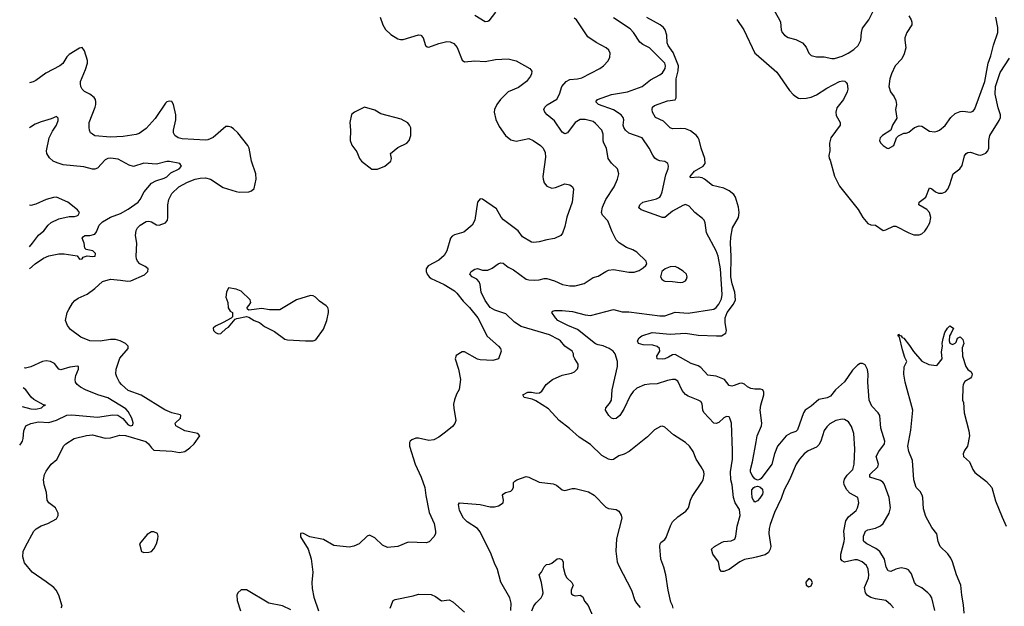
# Model space of a CAD drawing. Header units: inches. Extents: x 2134017 to 2292458, y 756222 to 916513.
# Tile 68 of 256: x 2134264 to 2141934, y 832864 to 837430. Entities that reach past the tile are written whole.
import ezdxf

# ---------------------------------------------------------------- set-up
doc = ezdxf.new("R2010")
doc.units = ezdxf.units.IN
doc.header["$MEASUREMENT"] = 0
doc.layers.add('C1833', color=7, linetype='Continuous')
doc.layers.add('C1843', color=7, linetype='Continuous')

msp = doc.modelspace()

# ---------------------------------------------------------------- linework, layer by layer
at = {"layer": 'C1833', "color": 5}
for points, elevation in [([(2137970, 837489.6), (2137917.8, 837422.2), (2137910, 837415.6), (2137890, 837414.7), (2137810, 837462.3)], 460), ([(2137072.2, 837450), (2137093.6, 837390), (2137114.2, 837354.2), (2137154.8, 837314.8), (2137210, 837282), (2137230, 837276.1), (2137250, 837276.8), (2137370, 837311.2), (2137389.6, 837309.6), (2137407.3, 837290), (2137425.1, 837230), (2137438.3, 837218.3), (2137450, 837215.8), (2137530, 837244.6), (2137590, 837259.3), (2137617.4, 837257.4), (2137645.2, 837245.2), (2137672.9, 837212.9), (2137710, 837115.1), (2137730, 837101.6), (2137809, 837111), (2137890, 837104.8), (2137970, 837119.7), (2138070, 837124.7), (2138130, 837109.6), (2138237.2, 837050), (2138252.3, 837030), (2138252, 837010), (2138243.7, 836990), (2138212, 836950), (2138150, 836901.7), (2138069.4, 836870), (2138010, 836808.2), (2137981.6, 836770), (2137961.6, 836730), (2137959.6, 836710), (2137972.9, 836652.9), (2137998.6, 836598.6), (2138048.5, 836528.5), (2138090, 836494), (2138130, 836483.6), (2138230, 836505.6), (2138263.7, 836490), (2138322, 836450), (2138342, 836430), (2138356.8, 836396.8), (2138360.7, 836360.7), (2138339.2, 836210), (2138340.4, 836190), (2138350, 836160.9), (2138370, 836135.6), (2138410, 836119.7), (2138437.2, 836122.8), (2138510, 836152), (2138550, 836145.2), (2138569.5, 836129.5), (2138578, 836110), (2138567.3, 836010), (2138525.9, 835894.1), (2138510, 835821), (2138491, 835769), (2138478, 835750), (2138430, 835726), (2138370, 835716.4), (2138310, 835700.4), (2138270, 835696.4), (2138250, 835699.3), (2138180.2, 835740.2), (2138146, 835786), (2138031.9, 835871.9), (2138013.8, 835893.8), (2137977.6, 835957.6), (2137870, 836034), (2137850, 836034.8), (2137829.6, 836010.4), (2137809.7, 835870), (2137788.8, 835831.2), (2137724.8, 835775.2), (2137650, 835756), (2137633.9, 835746.1), (2137620.5, 835730), (2137592.3, 835630), (2137570, 835594), (2137530, 835557.7), (2137445.8, 835514.2), (2137428.9, 835491.1), (2137429.8, 835470), (2137438.7, 835450), (2137452.6, 835430), (2137470, 835415.6), (2137570, 835368.4), (2137650, 835319.8), (2137670, 835302), (2137718.8, 835238.8), (2137767.6, 835190), (2137832.7, 835110), (2137906.5, 834966.5), (2137994.5, 834890), (2138009.3, 834870), (2138014, 834850), (2137994, 834790), (2137950, 834778), (2137850, 834781.7), (2137830, 834787.4), (2137730, 834846), (2137710, 834846), (2137664.4, 834815.6), (2137656.2, 834790), (2137681.3, 834710), (2137698, 834630), (2137687, 834553), (2137665.3, 834514.7), (2137649.8, 834470.2), (2137643.6, 834436.4), (2137644.9, 834404.9), (2137659.7, 834330), (2137660.5, 834310), (2137653.3, 834286.7), (2137635.6, 834264.4), (2137581.3, 834218.7), (2137530, 834180.5), (2137490, 834160.5), (2137450, 834154.9), (2137370, 834173.7), (2137350, 834173.7), (2137318.7, 834161.3), (2137305.2, 834150), (2137300.7, 834139.3), (2137300.5, 834110), (2137344, 833970), (2137390.7, 833870), (2137419.3, 833790), (2137426.4, 833726.4), (2137454.2, 833594.2), (2137493, 833510), (2137503.7, 833450), (2137502.7, 833430), (2137491.5, 833408.5), (2137452.7, 833367.3), (2137430, 833359.3), (2137290, 833363.1), (2137210, 833330.6), (2137130, 833322), (2137090, 833339.1), (2137030, 833397.3), (2136990, 833418.8), (2136970, 833410.8), (2136908.3, 833351.7), (2136866.7, 833333.3), (2136830, 833325.3), (2136710, 833338.5), (2136630, 833383.2), (2136524.5, 833404.5), (2136470, 833432.4), (2136450, 833430.8), (2136450, 833405.2), (2136510, 833309.2), (2136534.9, 833234.9), (2136546.4, 833130), (2136539.8, 833050), (2136543, 833003), (2136555.9, 832935.9), (2136592.7, 832830)], 480), ([(2139353.2, 832850), (2139349, 832870), (2139335.5, 832895.5), (2139315.6, 832990), (2139298.4, 833110), (2139281.6, 833170), (2139257.6, 833230), (2139249.7, 833330.3), (2139252.3, 833350), (2139258.9, 833361.1), (2139290, 833383.8), (2139299.6, 833400.4), (2139333.3, 833490), (2139350, 833521.3), (2139390, 833560.3), (2139454, 833606), (2139473.6, 833630), (2139489.7, 833690.4), (2139502, 833718), (2139578.4, 833830), (2139587.3, 833850), (2139594.7, 833890), (2139592.7, 833912.7), (2139573.6, 833950), (2139533, 834010), (2139510, 834069.2), (2139481.6, 834110), (2139450, 834139.6), (2139358, 834198), (2139290, 834259.3), (2139270, 834265.2), (2139256, 834264), (2139210, 834237.2), (2139155.2, 834184.7), (2139011.3, 834070), (2138972, 834048), (2138930, 834036.2), (2138890, 834008), (2138870, 834003.5), (2138850, 834008.7), (2138798.9, 834038.9), (2138710, 834124.7), (2138621.8, 834181.8), (2138547.4, 834247.4), (2138467.3, 834310), (2138382.4, 834402.4), (2138283.6, 834463.6), (2138255.8, 834475.8), (2138194, 834490), (2138184, 834510), (2138222, 834530), (2138250, 834531.8), (2138290, 834524.2), (2138313.7, 834526.3), (2138330, 834538.4), (2138364.2, 834590), (2138413, 834630), (2138490, 834663.8), (2138561.1, 834678.9), (2138586.6, 834690), (2138608.3, 834711.7), (2138614.7, 834730), (2138614, 834750), (2138587.6, 834790), (2138578.4, 834810), (2138577, 834830), (2138566.6, 834850), (2138510, 834889.6), (2138477.7, 834930), (2138462.1, 834942.1), (2138390, 834977.6), (2138170, 835043.4), (2138117, 835077), (2138050, 835142), (2137964.5, 835170), (2137930, 835189.8), (2137890, 835245.4), (2137858, 835310), (2137851.5, 835370), (2137842.9, 835390), (2137823.7, 835410), (2137787.3, 835430), (2137771.6, 835450), (2137780.5, 835470), (2137810, 835488.9), (2137830, 835492.4), (2137870, 835481.5), (2137910, 835481.5), (2137944.1, 835495.9), (2137990, 835530.3), (2138010, 835537.6), (2138030, 835536.4), (2138070, 835503.1), (2138110, 835482.3), (2138210, 835411.3), (2138230, 835406), (2138275.9, 835404.1), (2138310, 835406.7), (2138350, 835416.9), (2138370, 835416), (2138430, 835396.5), (2138491, 835370), (2138550, 835359.6), (2138590, 835358.5), (2138662, 835378), (2138730, 835423.1), (2138770, 835434.4), (2138828.5, 835471.5), (2138850, 835480.3), (2138890, 835484.9), (2139010, 835465.5), (2139050, 835466), (2139090, 835479.1), (2139121.5, 835498.5), (2139142, 835518), (2139149, 835530), (2139144, 835550), (2139070, 835620.9), (2139039.4, 835639.4), (2138990, 835657), (2138933.7, 835693.7), (2138910, 835717), (2138877.8, 835777.8), (2138845.9, 835865.9), (2138803.6, 835910), (2138795.8, 835930), (2138804.2, 835970), (2138828.5, 836031.5), (2138894.3, 836130), (2138921.3, 836190), (2138931.6, 836230), (2138921.6, 836270), (2138873.7, 836313.7), (2138848.4, 836350), (2138835.4, 836430), (2138813, 836470), (2138808.3, 836488.3), (2138810, 836538), (2138797.4, 836570), (2138750, 836622), (2138730, 836636.8), (2138670, 836653.1), (2138630, 836654), (2138590, 836629.6), (2138530, 836549.6), (2138510, 836542), (2138490, 836555.8), (2138430, 836643.1), (2138372.4, 836690), (2138355.4, 836710), (2138347.8, 836730), (2138353.6, 836750), (2138371.8, 836768.2), (2138447.9, 836812.1), (2138468.5, 836850), (2138487.7, 836910), (2138521.5, 836950), (2138550, 836965.6), (2138609.8, 836970.2), (2138641.5, 836978.5), (2138783.7, 837050), (2138812.3, 837070), (2138847.3, 837110), (2138860.5, 837139.5), (2138862.4, 837170), (2138851.9, 837191.9), (2138831.9, 837211.9), (2138753.6, 837253.6), (2138690, 837298), (2138600.7, 837430), (2138582.5, 837442.5)], 460), ([(2140000, 833246.2), (2139979.3, 833240.7), (2139910, 833228), (2139873.7, 833210), (2139790, 833151.3), (2139750, 833134.5), (2139730, 833136), (2139718, 833150), (2139707, 833210), (2139663.7, 833270), (2139654, 833310), (2139675.3, 833330), (2139736.6, 833363.4), (2139750, 833368.5), (2139806.5, 833373.5), (2139833.7, 833386.3), (2139843.5, 833410), (2139852.8, 833487.2), (2139876.8, 833570), (2139870, 833617), (2139838, 833670), (2139823.4, 833710), (2139814, 833810), (2139802.6, 833850), (2139801.8, 833910), (2139816.5, 834010), (2139816.8, 834076.8), (2139809.8, 834290), (2139796.4, 834330), (2139790, 834338), (2139770, 834342.6), (2139747.9, 834332.1), (2139710, 834294.3), (2139690, 834286.6), (2139670, 834289.7), (2139593.4, 834373.4), (2139585.7, 834390), (2139579.3, 834439.3), (2139570, 834457.6), (2139549.8, 834469.8), (2139470, 834499.8), (2139450, 834512.2), (2139424.5, 834544.5), (2139390, 834616.3), (2139370, 834628.5), (2139350, 834630.8), (2139310, 834622), (2139230, 834594.9), (2139170, 834594.5), (2139130, 834588.4), (2139070, 834562), (2139043, 834537), (2139018.3, 834501.7), (2138970, 834398.4), (2138937.6, 834350), (2138910, 834326.3), (2138890, 834323.6), (2138874, 834330), (2138852.7, 834350), (2138826, 834390), (2138829.3, 834410), (2138857.6, 834442.4), (2138873.1, 834470), (2138878.3, 834550), (2138920.3, 834730), (2138921.8, 834770), (2138901.4, 834830), (2138886, 834850), (2138856.3, 834870), (2138810, 834891.3), (2138770, 834899), (2138750, 834907.9), (2138610, 835018.6), (2138534.3, 835050), (2138457, 835090), (2138436.9, 835110), (2138409.2, 835150), (2138418, 835162), (2138432.3, 835167.7), (2138490, 835167.9), (2138570, 835160.2), (2138670, 835133.7), (2138710, 835127.5), (2138890, 835175.8), (2138956.5, 835156.5), (2139010, 835156.1), (2139250, 835124.7), (2139290, 835125.2), (2139370, 835152.6), (2139470, 835147.1), (2139670, 835175.9), (2139690, 835190.2), (2139710, 835216.9), (2139730, 835258.4), (2139736.3, 835290), (2139723.4, 835490), (2139705.2, 835590), (2139690, 835631.5), (2139612.8, 835770), (2139604.2, 835850), (2139596.2, 835870), (2139583.9, 835883.9), (2139522, 835930), (2139478.2, 835978.2), (2139451.6, 835991.6), (2139430, 835984.8), (2139350, 835941), (2139289.2, 835890.8), (2139270, 835889.8), (2139104, 835950), (2139086.9, 835966.9), (2139094.7, 835990), (2139118.4, 836010), (2139223.9, 836036.1), (2139249.6, 836050), (2139258.4, 836061.6), (2139269.8, 836090), (2139297.8, 836222.2), (2139315.1, 836270), (2139318.4, 836290), (2139311.5, 836311.5), (2139290, 836327), (2139250, 836331.5), (2139230, 836338.7), (2139212.1, 836352.1), (2139194.6, 836374.6), (2139167.1, 836430), (2139111.5, 836510), (2139010, 836546), (2138981.8, 836570), (2138969.8, 836590), (2138965.8, 836610), (2138969, 836650), (2138964.6, 836670), (2138949.8, 836690), (2138890, 836729.3), (2138773.6, 836770), (2138751.8, 836790), (2138765.2, 836810), (2138872.7, 836847.3), (2138999, 836870), (2139114, 836910), (2139177.7, 836962.3), (2139250, 837001.8), (2139270, 837017.4), (2139291.5, 837050), (2139295.3, 837070), (2139290, 837092.8), (2139170, 837211.3), (2139117.2, 837237.3), (2139095.5, 837255.5), (2139045.7, 837330), (2139018.4, 837358.4), (2138890, 837444.2)], 440), ([(2140000, 834554.8), (2139990, 834554.7), (2139959.7, 834559.7), (2139933.5, 834573.5), (2139910, 834594.2), (2139890, 834601), (2139870, 834598.3), (2139830, 834582), (2139810, 834578.5), (2139790, 834582.2), (2139753.6, 834630), (2139690, 834655.7), (2139623.6, 834663.6), (2139570, 834724.2), (2139550, 834735.7), (2139494.2, 834754.2), (2139370, 834823), (2139350, 834822.6), (2139317.7, 834802.3), (2139290, 834791.6), (2139270, 834787.7), (2139228.7, 834790), (2139226.6, 834810), (2139249.6, 834850), (2139247.6, 834870), (2139230, 834887.6), (2139195.7, 834895.7), (2139120.6, 834900.6), (2139084.5, 834910), (2139076.9, 834930), (2139090, 834953.7), (2139110.9, 834969.1), (2139190, 834995.2), (2139330, 834983.5), (2139450, 834991.6), (2139550, 834974.2), (2139691.7, 834968.3), (2139730, 834970.2), (2139765.6, 834990), (2139769.8, 835010), (2139758.1, 835070), (2139759.7, 835110), (2139775.4, 835150), (2139824.6, 835215.4), (2139839.1, 835250), (2139834.3, 835310), (2139814, 835374), (2139803.6, 835430), (2139807.1, 835590), (2139800.3, 835690), (2139803.3, 835736.7), (2139816.5, 835810), (2139862.7, 835890), (2139867.1, 835930), (2139862.4, 835970), (2139840.7, 836050), (2139826, 836070), (2139790, 836099.1), (2139750, 836119), (2139659.6, 836139.6), (2139599.2, 836190), (2139579.8, 836199.8), (2139550, 836204.9), (2139490, 836199), (2139486.6, 836210), (2139521.4, 836250), (2139587.1, 836290), (2139604.4, 836310), (2139599.7, 836350), (2139571.1, 836430), (2139555.7, 836495.7), (2139550, 836511.7), (2139535.2, 836530), (2139490, 836564.3), (2139450, 836580.5), (2139410, 836584.1), (2139350, 836581.2), (2139330, 836589.8), (2139279.8, 836639.8), (2139217.6, 836670), (2139193, 836710), (2139189.6, 836730), (2139193.6, 836750), (2139210, 836762.6), (2139310, 836797.6), (2139370, 836807), (2139377.3, 836822.7), (2139378.8, 836970), (2139392.4, 837032.4), (2139395.3, 837070), (2139355.2, 837175.2), (2139315.4, 837230), (2139306.8, 837250), (2139303.8, 837310), (2139292.1, 837352.1), (2139278.1, 837370), (2139252.2, 837390), (2139150, 837447)], 420), ([(2139850.8, 837430.8), (2139904.2, 837350), (2139990.5, 837170.5), (2140000, 837162.1)], 420), ([(2134586.4, 832853.6), (2134594.2, 832865.8), (2134567.7, 832950), (2134547.4, 832990), (2134528.7, 833010), (2134470, 833054.2), (2134360.3, 833130), (2134301.6, 833201.6), (2134288.4, 833250), (2134292, 833290), (2134308.5, 833330), (2134374.9, 833450), (2134392.6, 833467.4), (2134430, 833489.7), (2134483, 833510), (2134550, 833544.7), (2134562.6, 833570), (2134562.3, 833590), (2134543.1, 833630), (2134492, 833670), (2134477.4, 833690), (2134473.4, 833750), (2134454, 833810), (2134448.5, 833850), (2134456.5, 833890), (2134470, 833917), (2134508.2, 833970), (2134552, 834008), (2134577.6, 834050), (2134606, 834110), (2134623, 834130), (2134687.3, 834170), (2134785.3, 834194.7), (2134830, 834198.9), (2134930, 834173.2), (2134970, 834175.5), (2135043.6, 834196.4), (2135086.9, 834193.1), (2135246.6, 834146.6), (2135267.3, 834130), (2135290, 834098.7), (2135310, 834080.5), (2135452.9, 834072.9), (2135510, 834061.7), (2135550, 834069.7), (2135590, 834096.9), (2135621.7, 834130), (2135666.8, 834190), (2135650.3, 834210.3), (2135550, 834228.9), (2135479.5, 834270), (2135474.9, 834290), (2135517.1, 834330), (2135519.1, 834350), (2135514, 834354), (2135450, 834371), (2135393.8, 834393.8), (2135210, 834507.4), (2135110, 834545.3), (2135057.1, 834590), (2135040.3, 834610), (2135019.5, 834650), (2135013, 834673), (2135014.3, 834710), (2135045, 834795), (2135108.4, 834870), (2135108, 834890), (2135087.7, 834910), (2135047.3, 834930), (2135010, 834940.7), (2134970, 834941.1), (2134890, 834926.8), (2134810.2, 834930.2), (2134739.9, 834959.9), (2134658.7, 835018.7), (2134636.3, 835050), (2134622, 835090), (2134634.9, 835150), (2134646.1, 835173.9), (2134676.2, 835223.8), (2134694.6, 835245.4), (2134718.3, 835261.7), (2134790, 835293.3), (2134850, 835336.9), (2134910, 835392.6), (2134970, 835409.8), (2135050, 835403.7), (2135105.7, 835394.3), (2135130, 835396.8), (2135234.8, 835445.2), (2135263, 835470), (2135264.9, 835490), (2135240.7, 835510), (2135200.4, 835530), (2135180.3, 835550), (2135173.1, 835570), (2135170.3, 835590.3), (2135176, 835690), (2135167.2, 835750), (2135171.7, 835790), (2135182.6, 835810), (2135201.3, 835830), (2135250, 835858.5), (2135270, 835862.3), (2135290, 835856.4), (2135330, 835833.3), (2135350, 835832.1), (2135399.5, 835850), (2135414, 835870), (2135418.5, 835890), (2135417.7, 835990), (2135425.2, 836030), (2135450, 836076.3), (2135502.6, 836130), (2135570, 836164.8), (2135630, 836188.7), (2135670, 836197.8), (2135710, 836198.9), (2135750, 836189.8), (2135850, 836125), (2135950, 836091.8), (2135972.8, 836087.2), (2136050, 836089.3), (2136070, 836097.2), (2136090, 836115.3), (2136106, 836190), (2136103.1, 836230), (2136068.4, 836330), (2136050.4, 836430.4), (2136040.5, 836450), (2135963.7, 836550), (2135930, 836581.1), (2135910, 836593.4), (2135890, 836599.5), (2135870, 836598.7), (2135770, 836513.7), (2135730, 836495.2), (2135710, 836491.8), (2135530, 836502.4), (2135499.5, 836510), (2135471.3, 836530), (2135463.2, 836550), (2135462.3, 836570), (2135479.8, 836650), (2135480.2, 836690), (2135461.1, 836770), (2135450, 836793.4), (2135430, 836796.4), (2135410, 836790.4), (2135399.5, 836780.5), (2135318.3, 836661.7), (2135250, 836584.2), (2135195.7, 836544.3), (2135170, 836535.8), (2135070, 836520.8), (2134970, 836515.2), (2134850, 836527), (2134830, 836538), (2134816.3, 836550), (2134808, 836570), (2134803.8, 836590), (2134806, 836630), (2134851.5, 836748.5), (2134858, 836770), (2134858, 836790), (2134853.7, 836810), (2134843.6, 836823.6), (2134810, 836850.4), (2134770, 836870.5), (2134750.5, 836890), (2134740.4, 836910), (2134736.4, 836930), (2134738.7, 836950), (2134777.6, 837042.4), (2134791.9, 837091.9), (2134791.7, 837111.7), (2134768.2, 837188.2), (2134750, 837213.4), (2134730, 837208), (2134650, 837160.4), (2134630, 837140.5), (2134599.7, 837090), (2134576.9, 837070), (2134466.4, 837013.6), (2134390, 836956.5), (2134370, 836946.3), (2134339.9, 836937.9)], 480), ([(2134339.3, 835492), (2134383.7, 835530), (2134450, 835573.3), (2134490, 835592.4), (2134570, 835607.3), (2134610, 835606.8), (2134712.3, 835592.3), (2134730, 835566.6), (2134750, 835569.6), (2134759.3, 835580.7), (2134790, 835592.3), (2134830, 835586), (2134851.1, 835588.9), (2134854.3, 835610), (2134833.4, 835630), (2134782.5, 835642.5), (2134770.7, 835650.7), (2134766.4, 835690), (2134751, 835730), (2134758.8, 835741.2), (2134770.7, 835749.3), (2134810, 835749.6), (2134850, 835762), (2134862, 835778), (2134881.8, 835830), (2134910, 835858), (2134970, 835892.8), (2135050, 835921), (2135110, 835954.6), (2135186.5, 836010), (2135202.9, 836030), (2135233.9, 836090), (2135290, 836157.8), (2135324, 836176), (2135390, 836195.5), (2135410, 836208.2), (2135440.9, 836239.1), (2135505.5, 836270), (2135524.9, 836290), (2135511.3, 836310), (2135430, 836326), (2135410, 836326), (2135330, 836306.7), (2135230, 836312.4), (2135150, 836288.8), (2135117.2, 836297.2), (2135030, 836344.2), (2134970, 836353.5), (2134950, 836350.8), (2134930, 836338.8), (2134870, 836274.3), (2134850, 836265.5), (2134830, 836265.8), (2134764.1, 836284.1), (2134601.6, 836301.6), (2134555.3, 836315.2), (2134524.9, 836330), (2134494.8, 836354.8), (2134474.6, 836390), (2134473.6, 836410), (2134492.8, 836510), (2134518.4, 836561.6), (2134550.2, 836610), (2134564.5, 836644.5), (2134564.5, 836664.5), (2134550, 836675.5), (2134510, 836657.4), (2134430, 836634.9), (2134383.4, 836616.6), (2134347, 836593), (2134339.8, 836587.3)], 460), ([(2134339.4, 835662.7), (2134364.2, 835690), (2134410, 835754), (2134452.3, 835787.7), (2134484.4, 835830), (2134509.2, 835850.8), (2134570, 835881.5), (2134650, 835898.8), (2134690, 835899.3), (2134710, 835904), (2134720.5, 835910), (2134731, 835930), (2134714.8, 835950), (2134638.8, 836010), (2134550, 836048.7), (2134526.7, 836046.7), (2134470, 836030.2), (2134390, 835994.3), (2134350, 835984.6), (2134339.5, 835986.9)], 440), ([(2134263.9, 834118.7), (2134273.4, 834130), (2134284.6, 834150), (2134290.3, 834170), (2134295.2, 834230), (2134312.4, 834270), (2134350, 834287.7), (2134410, 834299.1), (2134490, 834295.8), (2134550, 834312.1), (2134630, 834351.2), (2134670, 834355), (2134870, 834336.5), (2134990, 834354), (2135027.7, 834352.2), (2135066.5, 834326.5), (2135110, 834276.8), (2135130, 834269.2), (2135146.2, 834273.8), (2135148.8, 834291.2), (2135136.5, 834330), (2135110, 834381.2), (2135090, 834400.1), (2134950, 834486.7), (2134873.4, 834510), (2134775.8, 834550), (2134737.4, 834570), (2134711.3, 834590), (2134699.4, 834610), (2134694.8, 834630), (2134700.1, 834659.9), (2134720.9, 834710), (2134720.7, 834730), (2134713.7, 834733.7), (2134653.4, 834726.6), (2134584.9, 834704.9), (2134570, 834711), (2134534.9, 834754.9), (2134502.8, 834770), (2134470, 834774.7), (2134442.7, 834770), (2134350, 834729.1), (2134310, 834719), (2134301.1, 834719.3)], 460), ([(2134282.6, 834420.2), (2134350, 834401.7), (2134390, 834399.9), (2134434.9, 834410), (2134450, 834425.1), (2134464.7, 834430), (2134450, 834433.7), (2134373.8, 834473.8), (2134353.2, 834493.2), (2134312.9, 834550), (2134291.5, 834563.7)], 440), ([(2140000, 833850.3), (2139990, 833855.4), (2139970, 833881.7), (2139957.7, 833910), (2139956.8, 833930), (2139973.5, 833990), (2140000, 834145.5)], 420), ([(2138090, 832832), (2138092.8, 832890), (2138082, 832930), (2138011.6, 833051.6), (2137986, 833150), (2137961.3, 833201.3), (2137936.8, 833270), (2137850, 833443.6), (2137829.8, 833469.8), (2137750, 833522), (2137720.7, 833550), (2137689.6, 833610), (2137683.2, 833656.8), (2137690, 833670.8), (2137850, 833657.4), (2137930, 833638), (2137961.7, 833638.3), (2137992.4, 833647.6), (2138029.3, 833670.7), (2138032.7, 833690), (2138026, 833730), (2138030, 833738), (2138048, 833750), (2138090, 833761.6), (2138099.5, 833770), (2138109.6, 833790), (2138111.5, 833828.5), (2138120.7, 833839.3), (2138137.2, 833850), (2138210, 833873.8), (2138230.2, 833870.2), (2138310.2, 833830.2), (2138418.6, 833818.6), (2138446.4, 833806.4), (2138490, 833770.5), (2138510, 833765.5), (2138570, 833782), (2138590, 833781.7), (2138694.2, 833754.2), (2138738.7, 833730), (2138830, 833634.9), (2138850, 833625.7), (2138910, 833617), (2138930, 833603.8), (2138950, 833574), (2138953.8, 833550), (2138912, 833390), (2138906.6, 833293.4), (2138917.6, 833210), (2138930, 833178.8), (2139030, 832991), (2139056.3, 832910), (2139068, 832890), (2139096.1, 832856.1)], 460), ([(2140000, 833680), (2139990, 833676), (2139979.5, 833690), (2139970, 833709), (2139966.6, 833750), (2139968, 833770), (2139983.7, 833790), (2139990, 833795.5), (2140000, 833797.3)], 420), ([(2138253.7, 832830), (2138270, 832867), (2138287.4, 832892.6), (2138325.1, 832930), (2138336.9, 832950), (2138340.5, 832970), (2138329.3, 833050), (2138309.5, 833110.5), (2138329.3, 833130.7), (2138349.1, 833170.9), (2138368, 833190), (2138390, 833191.3), (2138410, 833201), (2138450, 833233.4), (2138470, 833235.5), (2138488.1, 833228.1), (2138497, 833210), (2138497, 833170), (2138512, 833110), (2138525.5, 833085.5), (2138564, 833050), (2138576.3, 833030), (2138560.7, 832990), (2138558.8, 832970), (2138562.5, 832962.5), (2138574, 832950), (2138590, 832946.8), (2138630, 832950.8), (2138650, 832938), (2138664, 832904), (2138691, 832870), (2138734.4, 832774.4)], 440), ([(2136376.9, 832836.9), (2136310, 832868.9), (2136204.9, 832890), (2136030, 832991.8), (2135988.3, 832991.7), (2135962.9, 832970), (2135956.2, 832950), (2135958, 832910), (2135982.8, 832830)], 480), ([(2137149.5, 832850), (2137173.2, 832910), (2137190, 832917), (2137330, 832944.9), (2137370, 832958.7), (2137470, 832957), (2137501.8, 832941.8), (2137550, 832908.2), (2137610, 832914), (2137638, 832898), (2137730, 832818.7)], 460)]:
    msp.add_lwpolyline(points, dxfattribs=dict(at, elevation=elevation))
for points, elevation in [([(2136950, 836749), (2136872, 836710), (2136848, 836692), (2136834.9, 836630), (2136840.4, 836570), (2136837.6, 836490), (2136850, 836454.8), (2136890, 836401), (2136910.8, 836350), (2136926, 836330), (2137006.1, 836266.1), (2137050, 836266), (2137109.2, 836290), (2137156, 836330), (2137161.2, 836350), (2137152.7, 836390), (2137210, 836434.7), (2137278.7, 836470), (2137298.9, 836490), (2137311.2, 836530), (2137310, 836588), (2137300.9, 836610), (2137286.2, 836626.2), (2137234.9, 836654.9), (2137078.3, 836698.3), (2137030, 836725.1)], 520), ([(2139370, 835509.3), (2139330, 835506.6), (2139291.3, 835490), (2139266.8, 835470), (2139256, 835430), (2139266, 835410), (2139279.8, 835399.8), (2139290, 835394.8), (2139350, 835393.4), (2139410, 835384.4), (2139430, 835388), (2139450, 835398.8), (2139459.3, 835410), (2139462.7, 835430), (2139457.2, 835450), (2139433.1, 835473.1), (2139390, 835499.3)], 460), ([(2135890, 835342), (2135874.8, 835310), (2135870.8, 835270), (2135884, 835230), (2135887.7, 835187.7), (2135902.8, 835162.8), (2135922, 835150), (2135922, 835118), (2135912, 835108), (2135850, 835073.2), (2135790, 835046), (2135770.8, 835030), (2135774.8, 835010), (2135790, 834994.8), (2135810, 834984), (2135830, 834986.8), (2135872.9, 835027.1), (2135890, 835036), (2135942, 835098), (2135955.3, 835104.7), (2136030, 835121), (2136050, 835116), (2136090, 835087.7), (2136132.7, 835072.7), (2136170, 835042), (2136250, 835002), (2136330, 834942.8), (2136350, 834937.3), (2136489, 834931), (2136548.9, 834931.1), (2136570, 834938), (2136630, 835022), (2136656, 835090), (2136669.2, 835150), (2136669.2, 835170), (2136664, 835190), (2136650, 835204), (2136600.1, 835240.1), (2136569, 835270), (2136550, 835280.9), (2136530, 835284.5), (2136421, 835250), (2136290, 835172), (2136210, 835171.8), (2136150, 835182), (2136050, 835168.7), (2136038, 835178), (2136035.3, 835190), (2136052.7, 835207.3), (2136065.2, 835230), (2136059.5, 835250), (2135990, 835316.2), (2135950, 835332)], 520), ([(2135310, 833445.2), (2135290, 833445.2), (2135255.9, 833424.1), (2135196, 833350), (2135211.6, 833291.6), (2135230, 833282), (2135270, 833284.7), (2135290, 833291.3), (2135310, 833312), (2135329, 833350), (2135339.3, 833390), (2135342.7, 833410), (2135337.2, 833430)], 520)]:
    msp.add_lwpolyline(points, close=True, dxfattribs=dict(at, elevation=elevation))
at = {"layer": 'C1843', "color": 5}
for points, elevation in [([(2140125.7, 837530), (2140184.8, 837424.8), (2140190.3, 837410), (2140195.8, 837350), (2140204.4, 837330), (2140220.5, 837310), (2140250, 837292.2), (2140310, 837276.5), (2140361.6, 837250), (2140390, 837215.5), (2140410.2, 837170.2), (2140430, 837150.4), (2140470, 837140.3), (2140530, 837142), (2140590, 837127), (2140610, 837127.4), (2140670, 837146.5), (2140716.3, 837170), (2140761.4, 837198.6), (2140795.1, 837230), (2140816.4, 837270), (2140820.3, 837330), (2140830, 837365.5), (2140879.1, 837430), (2140910, 837492.4)], 440), ([(2141190, 837461), (2141207.7, 837430), (2141214, 837410), (2141213, 837390), (2141174.4, 837330), (2141159.5, 837290), (2141157.6, 837270), (2141166, 837210), (2141154.8, 837165.2), (2141134.7, 837125.3), (2141084.2, 837070), (2141054, 837010), (2141043.1, 836970), (2141034.9, 836910), (2141048, 836870), (2141076.3, 836830), (2141090, 836802), (2141092.7, 836770), (2141087.3, 836730), (2141096.3, 836663.7), (2141062.8, 836610), (2141050.7, 836569.3), (2140986, 836530), (2140966.8, 836510), (2140962.8, 836490), (2140970, 836472), (2140990.9, 836450.9), (2141022, 836430), (2141031.9, 836428.1), (2141073.2, 836450), (2141093.2, 836510), (2141110, 836526.8), (2141150, 836546.8), (2141170, 836546.8), (2141190, 836556), (2141235.3, 836590), (2141270, 836604), (2141290, 836600.7), (2141350, 836563), (2141390, 836558.4), (2141410, 836561.3), (2141430, 836570.4), (2141472.2, 836607.8), (2141516.4, 836670), (2141550, 836701.1), (2141590, 836716.4), (2141610, 836719.3), (2141670, 836710.6), (2141690, 836717.3), (2141704.7, 836735.3), (2141781.5, 836950), (2141809, 837091), (2141829.8, 837150), (2141848.5, 837231.5), (2141882, 837330), (2141882, 837370), (2141867.1, 837450)], 440), ([(2140000, 837162.1), (2140160.7, 837020.7), (2140260.2, 836880.2), (2140287.8, 836847.8), (2140310, 836831.2), (2140330, 836820.2), (2140350, 836815.8), (2140390, 836818.2), (2140430, 836828.4), (2140470, 836844.7), (2140550, 836896.9), (2140650, 836948.4), (2140674.4, 836954.4), (2140690.5, 836950.5), (2140702, 836942), (2140710.5, 836930.5), (2140712.8, 836912.8), (2140714.9, 836890), (2140710.4, 836870), (2140680.3, 836810), (2140630, 836743.7), (2140620.3, 836710), (2140623.7, 836683.7), (2140654.9, 836630), (2140654.9, 836610), (2140582.6, 836510), (2140572.2, 836470), (2140573.4, 836410), (2140566, 836374), (2140568.9, 836350), (2140576.3, 836336.3), (2140612.1, 836212.1), (2140650, 836133.4), (2140794.1, 835954.1), (2140830.5, 835890), (2140870, 835844.9), (2140893.2, 835833.2), (2140930, 835830.5), (2140990, 835790.4), (2141010, 835793.7), (2141070, 835822), (2141090, 835822.6), (2141190, 835770.4), (2141230, 835755.5), (2141270, 835754.9), (2141290, 835763.8), (2141314.6, 835785.4), (2141330, 835807.3), (2141353, 835850), (2141361.7, 835890), (2141350.5, 835930.5), (2141330, 835951.9), (2141268, 835990), (2141269.6, 836010), (2141322.4, 836050), (2141350, 836120.7), (2141370, 836112.7), (2141397.1, 836090), (2141420.8, 836080.8), (2141450, 836080.2), (2141475.6, 836090), (2141493, 836110), (2141510, 836146.8), (2141535.1, 836230), (2141586.6, 836270), (2141604.6, 836295.4), (2141623.1, 836370), (2141637.6, 836390), (2141650, 836397.7), (2141670, 836400.2), (2141730, 836377.7), (2141750, 836376.1), (2141790, 836390.3), (2141806, 836410), (2141813.3, 836430), (2141812.9, 836490), (2141820.7, 836530), (2141894.5, 836645.5), (2141904.1, 836670), (2141903.4, 836690), (2141885.3, 836745.3), (2141862.1, 836850), (2141865.7, 836910), (2141902.1, 837017.9), (2141973.1, 837130)], 420), ([(2141622.2, 832810), (2141616.8, 832876.8), (2141602.4, 832950), (2141594, 833030), (2141561.6, 833110), (2141529.9, 833210), (2141518, 833238), (2141493.9, 833273.9), (2141435.1, 833330), (2141417.4, 833370), (2141407.8, 833427.8), (2141370, 833477.2), (2141322.4, 833562.4), (2141303.3, 833623.3), (2141299.2, 833710), (2141294.1, 833730), (2141277.8, 833757.8), (2141247.7, 833790), (2141229.8, 833850), (2141218.9, 833998.9), (2141189.8, 834070), (2141182.4, 834110), (2141204.9, 834235.1), (2141222.4, 834390), (2141161.7, 834610), (2141151.6, 834670), (2141152.5, 834727.5), (2141175.3, 834770), (2141160.1, 834800.1), (2141141.1, 834861.1), (2141118.6, 834958.6), (2141110, 834964), (2141107.2, 834972.8), (2141110, 834982), (2141114.8, 834974.8), (2141130, 834970.7), (2141137.5, 834957.5), (2141150, 834950.5), (2141195.6, 834895.6), (2141226.8, 834846.8), (2141291.9, 834771.9), (2141346.4, 834746.4), (2141402, 834738), (2141410, 834741), (2141449.6, 834790), (2141445.7, 834845.7), (2141452, 834890), (2141449.8, 834910), (2141457.7, 834950), (2141470, 834994.8), (2141492.3, 835030), (2141510, 835047.7), (2141538.8, 835030), (2141520.7, 834990), (2141505.5, 834970), (2141504, 834930), (2141510, 834912), (2141530, 834902), (2141550, 834912), (2141559, 834921), (2141570, 834952), (2141590, 834962), (2141610, 834942), (2141618, 834910), (2141604.7, 834875.3), (2141607.7, 834810), (2141634.9, 834730), (2141648.7, 834708.7), (2141675.5, 834690), (2141683.8, 834670), (2141678, 834650), (2141670, 834640.9), (2141625.9, 834614.2), (2141613.4, 834590), (2141610.6, 834570), (2141607.7, 834470), (2141616.3, 834450), (2141622, 834370), (2141658, 834230), (2141663, 834190), (2141648.1, 834111.9), (2141623.9, 834076.1), (2141614.4, 834050), (2141617.1, 834030), (2141661.6, 833990), (2141688.4, 833930), (2141705.4, 833905.4), (2141795.8, 833835.8), (2141835.5, 833790), (2141865.9, 833685.8), (2141918.3, 833558.3), (2141948.8, 833488.8)], 380), ([(2141391.8, 832831.8), (2141369.7, 832930), (2141357.4, 832950), (2141336.9, 832970), (2141290, 833006.9), (2141249.7, 833030), (2141235.4, 833050), (2141210, 833117), (2141188, 833148), (2141170, 833156.8), (2141130, 833162.5), (2141090, 833154.6), (2141050, 833134.5), (2141030, 833140.5), (2141014.6, 833170), (2141000.5, 833230), (2140963.4, 833290), (2140934.2, 833314.2), (2140862.3, 833350), (2140838.7, 833370), (2140836.6, 833376.6), (2140836.5, 833410), (2140851.4, 833448.6), (2140870, 833459.3), (2140930, 833473.4), (2140970, 833491.3), (2140989.9, 833510.1), (2141037.6, 833590), (2141046.6, 833630), (2141036.8, 833710), (2140997.4, 833817.4), (2140988.7, 833830), (2140970, 833842.7), (2140886.9, 833870), (2140886.8, 833890), (2140947.5, 833950), (2140954.5, 833970), (2140935.6, 834030), (2140956.5, 834070), (2141001.2, 834130), (2141001.8, 834150), (2140971.3, 834251.3), (2140963.5, 834350), (2140952.4, 834370), (2140901.7, 834421.7), (2140881.8, 834470), (2140869.9, 834610), (2140873.4, 834670), (2140868.5, 834708.5), (2140850, 834743), (2140830, 834755.4), (2140810, 834753.5), (2140790, 834740.4), (2140750, 834701.4), (2140688.2, 834611.8), (2140619.8, 834550), (2140579.7, 834500.4), (2140553.2, 834486.8), (2140490, 834473.4), (2140430, 834423.2), (2140381.3, 834390), (2140368.6, 834370), (2140322.4, 834237.6), (2140310, 834225.8), (2140270, 834211.2), (2140235.2, 834190), (2140182.2, 834130), (2140168.1, 834110), (2140142.8, 834050), (2140122.2, 833970), (2140039.8, 833860.2), (2140030, 833851.1), (2140010, 833845.1), (2140000, 833850.3)], 420), ([(2140000, 834145.5), (2140007.6, 834190), (2140041.5, 834270), (2140044.8, 834290), (2140031.3, 834390), (2140036.8, 834430), (2140060.8, 834510), (2140060.9, 834530), (2140052.8, 834550), (2140035.3, 834555.3), (2140000, 834554.8)], 420), ([(2141070, 832852.3), (2141050, 832877), (2141009.8, 832909.7), (2140930, 832922.8), (2140893.6, 832933.6), (2140869.1, 832949.1), (2140851.2, 832970), (2140844.4, 833010), (2140875.9, 833084.1), (2140878.8, 833110), (2140873.1, 833153.1), (2140861.1, 833181.1), (2140827.3, 833210), (2140790, 833226.2), (2140770, 833226.6), (2140690, 833208.2), (2140670, 833217.4), (2140661.4, 833230), (2140659.1, 833270), (2140685.7, 833370), (2140688.4, 833390), (2140683.9, 833450), (2140700.2, 833530), (2140719.1, 833560.9), (2140778.5, 833610), (2140789.7, 833630), (2140800.5, 833670), (2140793.6, 833710), (2140730, 833746.2), (2140706.3, 833770), (2140685, 833810), (2140683.2, 833830), (2140690, 833854.6), (2140710, 833885.2), (2140752.5, 833930), (2140764.5, 833970), (2140769.8, 834089.8), (2140760.4, 834210), (2140743.6, 834263.6), (2140719, 834299), (2140690, 834317.6), (2140670, 834321.6), (2140621, 834310), (2140575.8, 834284.2), (2140550, 834260.9), (2140530, 834233.2), (2140504.9, 834150), (2140490, 834121.6), (2140470, 834104), (2140406.5, 834073.5), (2140374.9, 834050), (2140339.3, 834010), (2140312, 833970), (2140260.8, 833850), (2140219, 833770), (2140196, 833704), (2140144.7, 833595.3), (2140110, 833500.9), (2140101.5, 833470), (2140099.7, 833430), (2140114.9, 833330), (2140111.1, 833308.9), (2140095.6, 833284.4), (2140070, 833264.7), (2140000, 833246.2)], 440), ([(2140000, 833797.3), (2140010, 833799.1), (2140030, 833793), (2140050, 833775.5), (2140053.8, 833750), (2140050, 833736), (2140030, 833705.2), (2140010, 833684), (2140000, 833680)], 420)]:
    msp.add_lwpolyline(points, dxfattribs=dict(at, elevation=elevation))
at = {"layer": 'C1843', "color": 5, "elevation": 460}
msp.add_lwpolyline([(2140410, 833082), (2140387.9, 833052.1), (2140391.3, 833030), (2140410, 833016), (2140430, 833024.7), (2140439.3, 833050), (2140430, 833068.7)], close=True, dxfattribs=at)

doc.saveas('drawing.dxf')
